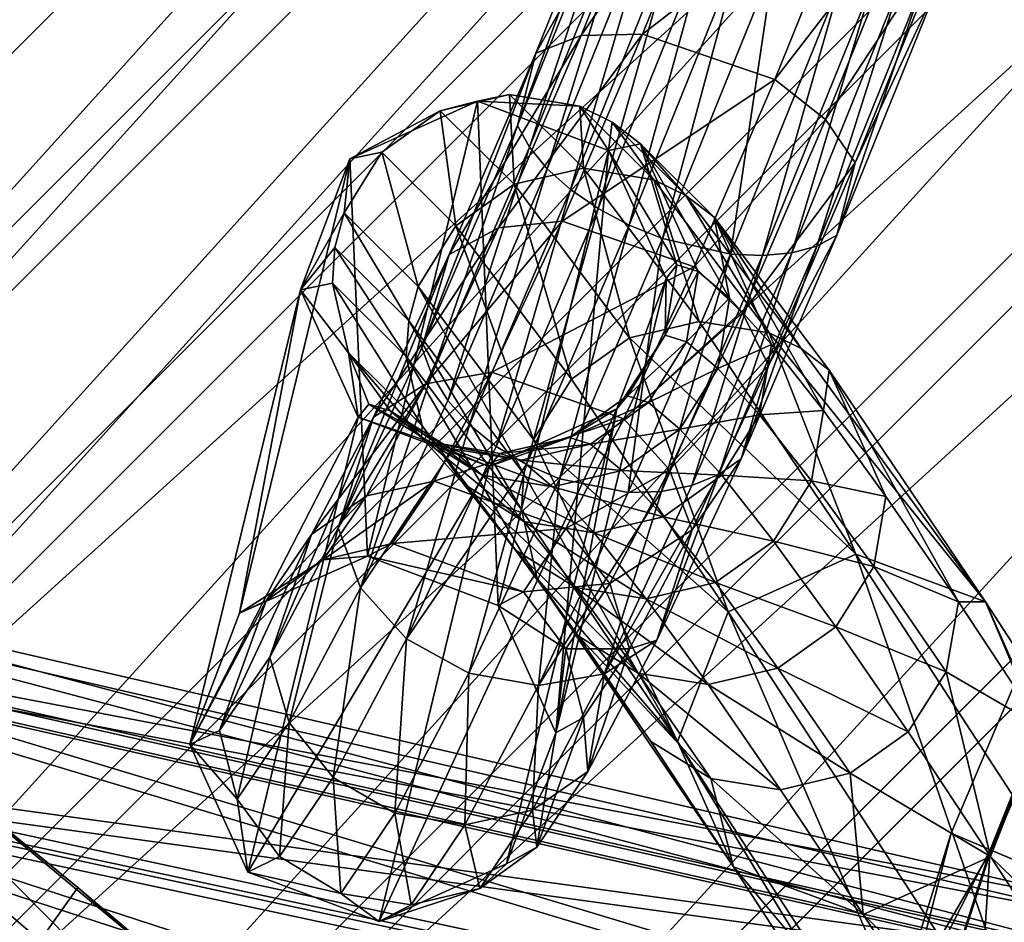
# Model space of a CAD drawing. Header units: metres. Extents: x 0 to 903, y -903 to 0.
# Tile 60 of 253: x 99 to 134, y -194 to -162. Entities that reach past the tile are written whole.
import ezdxf

# ---------------------------------------------------------------- set-up
doc = ezdxf.new("R2010")
doc.units = ezdxf.units.M

msp = doc.modelspace()

# ---------------------------------------------------------------- linework, layer by layer
at = {"layer": 'top'}
for points in [[(101.275017, -192.889084, 660.122375), (87.262993, -181.498367, 660.489441), (86.648293, -213.442764, 660.505188)], [(87.262993, -181.498367, 660.489441), (101.275017, -192.889084, 660.122375), (87.352142, -181.569077, 659.479187)], [(101.275017, -192.889084, 660.122375), (90.15303, -183.790771, 627.738708), (87.352142, -181.569077, 659.479187)], [(91.500992, -187.555557, 596.986938), (90.15303, -183.790771, 627.738708), (107.073647, -200.901779, 597.451721)], [(107.073647, -200.901779, 597.451721), (90.15303, -183.790771, 627.738708), (106.812378, -197.587814, 627.738708)], [(90.15303, -183.790771, 627.738708), (101.275017, -192.889084, 660.122375), (106.812378, -197.587814, 627.738708)], [(92.544792, -192.897552, 566.452209), (91.500992, -187.555557, 596.986938), (107.03611, -205.634415, 567.352234)], [(107.03611, -205.634415, 567.352234), (91.500992, -187.555557, 596.986938), (107.073647, -200.901779, 597.451721)], [(101.275017, -192.889084, 660.122375), (86.648293, -213.442764, 660.505188), (120.726181, -209.920883, 659.612854)], [(93.646667, -199.807968, 536.207581), (92.544792, -192.897552, 566.452209), (107.020416, -211.772537, 537.502014)], [(107.020416, -211.772537, 537.502014), (92.544792, -192.897552, 566.452209), (107.03611, -205.634415, 567.352234)], [(101.275017, -192.889084, 660.122375), (120.726181, -209.920883, 659.612854), (106.812378, -197.587814, 627.738708)]]:
    msp.add_3dface(points, dxfattribs=at)
at = {"layer": 'top0123413'}
for points in [[(599.026855, -599.023621, 106.499786), (74.938576, -244.304413, 117.34655), (244.305359, -74.93528, 117.346581)], [(74.938576, -244.304413, 117.34655), (75.496498, -229.329498, 117.524498), (244.305359, -74.93528, 117.346581)], [(244.305359, -74.93528, 117.346581), (75.496498, -229.329498, 117.524498), (229.33046, -75.495567, 117.524498)], [(75.496498, -229.329498, 117.524498), (213.60553, -77.537285, 117.693382), (229.33046, -75.495567, 117.524498)], [(229.476379, -77.234627, 120.501686), (76.680428, -244.304428, 120.325508), (244.305359, -76.679497, 120.325508)], [(76.680428, -244.304428, 120.325508), (592.962036, -609.72644, 109.443001), (244.305359, -76.679497, 120.325508)], [(77.234871, -229.483627, 120.501595), (76.680428, -244.304428, 120.325508), (229.476379, -77.234627, 120.501686)], [(79.254448, -213.927536, 120.668671), (77.234871, -229.483627, 120.501595), (229.476379, -77.234627, 120.501686)], [(229.476379, -77.234627, 120.501686), (213.92392, -79.254364, 120.668716), (79.254448, -213.927536, 120.668671)], [(75.496498, -229.329498, 117.524498), (77.538223, -213.604507, 117.693382), (213.60553, -77.537285, 117.693382)], [(77.538223, -213.604507, 117.693382), (197.676346, -81.181343, 117.845009), (213.60553, -77.537285, 117.693382)], [(213.92392, -79.254364, 120.668716), (82.865562, -198.143082, 120.818924), (79.254448, -213.927536, 120.668671)], [(213.92392, -79.254364, 120.668716), (198.150421, -82.862846, 120.818863), (82.865562, -198.143082, 120.818924)], [(77.538223, -213.604507, 117.693382), (81.182274, -197.6754, 117.845009), (197.676346, -81.181343, 117.845009)], [(81.182274, -197.6754, 117.845009), (181.883881, -86.467819, 117.974686), (197.676346, -81.181343, 117.845009)], [(198.150421, -82.862846, 120.818863), (182.520538, -88.095657, 120.947189), (82.865562, -198.143082, 120.818924)], [(81.182274, -197.6754, 117.845009), (86.46875, -181.88295, 117.974686), (181.883881, -86.467819, 117.974686)], [(86.46875, -181.88295, 117.974686), (166.368546, -93.45578, 118.079933), (181.883881, -86.467819, 117.974686)], [(82.865562, -198.143082, 120.818924), (182.520538, -88.095657, 120.947189), (88.099136, -182.513092, 120.947243)], [(182.520538, -88.095657, 120.947189), (167.182159, -95.003593, 121.051247), (88.099136, -182.513092, 120.947243)], [(86.46875, -181.88295, 117.974686), (93.456711, -166.367615, 118.079933), (166.368546, -93.45578, 118.079933)], [(93.456711, -166.367615, 118.079933), (151.383621, -102.141632, 118.157684), (166.368546, -93.45578, 118.079933)], [(88.099136, -182.513092, 120.947243), (167.182159, -95.003593, 121.051247), (95.003654, -167.182938, 121.051231)], [(167.182159, -95.003593, 121.051247), (103.593681, -152.359482, 121.128174), (95.003654, -167.182938, 121.051231)], [(93.456711, -166.367615, 118.079933), (102.142563, -151.38269, 118.157677), (151.383621, -102.141632, 118.157684)], [(102.142563, -151.38269, 118.157677), (93.456711, -166.367615, 118.079933), (73.836693, -151.633652, 160.059708)], [(103.593681, -152.359482, 121.128174), (75.358315, -152.461105, 163.059708), (95.003654, -167.182938, 121.051231)]]:
    msp.add_3dface(points, dxfattribs=at)
at = {"layer": 'top0123416'}
for points in [[(120.869301, -155.03511, 855.863647), (117.548775, -163.253494, 860.171021), (122.329681, -154.765594, 857.919983)], [(117.548775, -163.253494, 860.171021), (119.155762, -162.622803, 862.029541), (122.329681, -154.765594, 857.919983)], [(122.329681, -154.765594, 857.919983), (119.155762, -162.622803, 862.029541), (124.408867, -154.961624, 859.360046)], [(120.566223, -156.742081, 851.200562), (116.898003, -165.820847, 855.959778), (120.869301, -155.03511, 855.863647)], [(116.898003, -165.820847, 855.959778), (117.548775, -163.253494, 860.171021), (120.869301, -155.03511, 855.863647)], [(119.155762, -162.622803, 862.029541), (121.332275, -162.580444, 863.332153), (124.408867, -154.961624, 859.360046)], [(124.408867, -154.961624, 859.360046), (121.332275, -162.580444, 863.332153), (129.111481, -156.564667, 859.641663)], [(121.332275, -162.580444, 863.332153), (126.032173, -164.195969, 863.591309), (129.111481, -156.564667, 859.641663)], [(129.111481, -156.564667, 859.641663), (126.032173, -164.195969, 863.591309), (131.018997, -157.727631, 858.440369)], [(117.318466, -166.59584, 855.039795), (116.898003, -165.820847, 855.959778), (120.566223, -156.742081, 851.200562)], [(121.065559, -157.321213, 850.181274), (117.318466, -166.59584, 855.039795), (120.566223, -156.742081, 851.200562)], [(117.953293, -167.366669, 854.248108), (117.318466, -166.59584, 855.039795), (121.065559, -157.321213, 850.181274)], [(121.769669, -157.919647, 849.303772), (117.953293, -167.366669, 854.248108), (121.065559, -157.321213, 850.181274)], [(126.032173, -164.195969, 863.591309), (127.84005, -165.60791, 862.508423), (131.018997, -157.727631, 858.440369)], [(131.018997, -157.727631, 858.440369), (127.84005, -165.60791, 862.508423), (132.222443, -158.905197, 856.543518)], [(118.778091, -168.103699, 853.615173), (117.953293, -167.366669, 854.248108), (121.769669, -157.919647, 849.303772)], [(122.651505, -158.514404, 848.601868), (118.778091, -168.103699, 853.615173), (121.769669, -157.919647, 849.303772)], [(119.761169, -168.778595, 853.165222), (118.778091, -168.103699, 853.615173), (122.651505, -158.514404, 848.601868)], [(123.677177, -159.082596, 848.102478), (119.761169, -168.778595, 853.165222), (122.651505, -158.514404, 848.601868)], [(120.864738, -169.365463, 852.915649), (119.761169, -168.778595, 853.165222), (123.677177, -159.082596, 848.102478)], [(124.807266, -159.602417, 847.824829), (120.864738, -169.365463, 852.915649), (123.677177, -159.082596, 848.102478)], [(127.84005, -165.60791, 862.508423), (128.89534, -167.153717, 860.796753), (132.222443, -158.905197, 856.543518)], [(132.222443, -158.905197, 856.543518), (128.89534, -167.153717, 860.796753), (131.919357, -160.612152, 851.880493)], [(122.046394, -169.841705, 852.875977), (120.864738, -169.365463, 852.915649), (124.807266, -159.602417, 847.824829)], [(125.998344, -160.053894, 847.779541), (122.046394, -169.841705, 852.875977), (124.807266, -159.602417, 847.824829)], [(124.461075, -170.394135, 853.424377), (122.046394, -169.841705, 852.875977), (125.998344, -160.053894, 847.779541)], [(128.379807, -160.685638, 848.384094), (124.461075, -170.394135, 853.424377), (125.998344, -160.053894, 847.779541)], [(125.601295, -170.449081, 853.991394), (124.461075, -170.394135, 853.424377), (128.379807, -160.685638, 848.384094)], [(129.478653, -160.841644, 849.010742), (125.601295, -170.449081, 853.991394), (128.379807, -160.685638, 848.384094)], [(126.637581, -170.351776, 854.72699), (125.601295, -170.449081, 853.991394), (129.478653, -160.841644, 849.010742)], [(130.458984, -160.881683, 849.824158), (126.637581, -170.351776, 854.72699), (129.478653, -160.841644, 849.010742)], [(127.530106, -170.105957, 855.602905), (126.637581, -170.351776, 854.72699), (130.458984, -160.881683, 849.824158)], [(128.244568, -169.721085, 856.585449), (127.530106, -170.105957, 855.602905), (131.283112, -160.804184, 850.793213)], [(131.283112, -160.804184, 850.793213), (127.530106, -170.105957, 855.602905), (130.458984, -160.881683, 849.824158)], [(131.919357, -160.612152, 851.880493), (128.244568, -169.721085, 856.585449), (131.283112, -160.804184, 850.793213)], [(128.89534, -167.153717, 860.796753), (128.244568, -169.721085, 856.585449), (131.919357, -160.612152, 851.880493)], [(117.548775, -163.253494, 860.171021), (114.474373, -170.408661, 866.210327), (119.155762, -162.622803, 862.029541)], [(114.474373, -170.408661, 866.210327), (116.216469, -169.465469, 867.794617), (119.155762, -162.622803, 862.029541)], [(119.155762, -162.622803, 862.029541), (116.216469, -169.465469, 867.794617), (121.332275, -162.580444, 863.332153)], [(116.216469, -169.465469, 867.794617), (118.482147, -169.218491, 868.909058), (121.332275, -162.580444, 863.332153)], [(121.332275, -162.580444, 863.332153), (118.482147, -169.218491, 868.909058), (126.032173, -164.195969, 863.591309)], [(116.898003, -165.820847, 855.959778), (113.501694, -173.725098, 862.631958), (117.548775, -163.253494, 860.171021)], [(113.501694, -173.725098, 862.631958), (114.474373, -170.408661, 866.210327), (117.548775, -163.253494, 860.171021)], [(118.482147, -169.218491, 868.909058), (123.177307, -170.851761, 869.147278), (126.032173, -164.195969, 863.591309)], [(126.032173, -164.195969, 863.591309), (123.177307, -170.851761, 869.147278), (127.84005, -165.60791, 862.508423)], [(115.473953, -164.955902, 1456.906128), (114.143898, -165.300888, 1513.769775), (116.613213, -164.726639, 1513.699829)], [(116.613213, -164.726639, 1513.699829), (114.143898, -165.300888, 1513.769775), (116.773422, -167.915314, 1570.490234)], [(119.113586, -165.14122, 1513.60791), (115.473953, -164.955902, 1456.906128), (116.613213, -164.726639, 1513.699829)], [(116.613213, -164.726639, 1513.699829), (116.773422, -167.915314, 1570.490234), (119.241074, -167.339401, 1570.384399)], [(119.241074, -167.339401, 1570.384399), (119.113586, -165.14122, 1513.60791), (116.613213, -164.726639, 1513.699829)], [(115.473953, -164.955902, 1456.906128), (111.563065, -181.118149, 901.657288), (110.937317, -167.006042, 1456.997681)], [(115.473953, -164.955902, 1456.906128), (110.937317, -167.006042, 1456.997681), (114.143898, -165.300888, 1513.769775)], [(116.212982, -182.87384, 901.854248), (111.563065, -181.118149, 901.657288), (115.473953, -164.955902, 1456.906128)], [(120.13147, -166.716492, 1456.924438), (116.212982, -182.87384, 901.854248), (115.473953, -164.955902, 1456.906128)], [(120.13147, -166.716492, 1456.924438), (115.473953, -164.955902, 1456.906128), (119.113586, -165.14122, 1513.60791)], [(110.937317, -167.006042, 1456.997681), (112.081581, -166.776566, 1513.807373), (114.143898, -165.300888, 1513.769775)], [(114.143898, -165.300888, 1513.769775), (112.081581, -166.776566, 1513.807373), (114.710182, -169.39006, 1570.507935)], [(114.143898, -165.300888, 1513.769775), (114.710182, -169.39006, 1570.507935), (116.773422, -167.915314, 1570.490234)], [(120.255035, -165.705383, 1513.558105), (120.13147, -166.716492, 1456.924438), (119.113586, -165.14122, 1513.60791)], [(121.737457, -167.750031, 1570.206543), (119.113586, -165.14122, 1513.60791), (119.241074, -167.339401, 1570.384399)], [(119.113586, -165.14122, 1513.60791), (121.737457, -167.750031, 1570.206543), (120.255035, -165.705383, 1513.558105)], [(120.13147, -166.716492, 1456.924438), (120.255035, -165.705383, 1513.558105), (121.264366, -166.481537, 1513.508301)], [(121.264366, -166.481537, 1513.508301), (120.255035, -165.705383, 1513.558105), (122.876213, -168.311508, 1570.098755)], [(120.255035, -165.705383, 1513.558105), (121.737457, -167.750031, 1570.206543), (122.876213, -168.311508, 1570.098755)], [(123.177307, -170.851761, 869.147278), (124.891998, -172.483383, 868.234741), (127.84005, -165.60791, 862.508423)], [(127.84005, -165.60791, 862.508423), (124.891998, -172.483383, 868.234741), (128.89534, -167.153717, 860.796753)], [(113.848869, -174.671432, 861.852356), (113.501694, -173.725098, 862.631958), (116.898003, -165.820847, 855.959778)], [(117.318466, -166.59584, 855.039795), (113.848869, -174.671432, 861.852356), (116.898003, -165.820847, 855.959778)], [(122.559181, -170.774582, 1485.195679), (120.13147, -166.716492, 1456.924438), (121.264366, -166.481537, 1513.508301)], [(122.876213, -168.311508, 1570.098755), (123.882523, -169.084656, 1569.983643), (121.264366, -166.481537, 1513.508301)], [(123.882523, -169.084656, 1569.983643), (124.429558, -171.956451, 1541.467651), (121.264366, -166.481537, 1513.508301)], [(121.264366, -166.481537, 1513.508301), (124.429558, -171.956451, 1541.467651), (123.31044, -171.013245, 1513.345093)], [(122.559181, -170.774582, 1485.195679), (121.264366, -166.481537, 1513.508301), (123.31044, -171.013245, 1513.345093)], [(113.365456, -171.539154, 1570.434814), (112.081581, -166.776566, 1513.807373), (110.740219, -168.928986, 1513.806763)], [(112.081581, -166.776566, 1513.807373), (110.937317, -167.006042, 1456.997681), (110.740219, -168.928986, 1513.806763)], [(114.710182, -169.39006, 1570.507935), (112.081581, -166.776566, 1513.807373), (113.365456, -171.539154, 1570.434814)], [(114.419189, -175.59346, 861.182617), (113.848869, -174.671432, 861.852356), (117.318466, -166.59584, 855.039795)], [(117.953293, -167.366669, 854.248108), (114.419189, -175.59346, 861.182617), (117.318466, -166.59584, 855.039795)], [(118.258842, -187.399902, 902.084351), (116.212982, -182.87384, 901.854248), (120.13147, -166.716492, 1456.924438)], [(122.176811, -171.2547, 1457.041992), (118.258842, -187.399902, 902.084351), (120.13147, -166.716492, 1456.924438)], [(122.176811, -171.2547, 1457.041992), (120.13147, -166.716492, 1456.924438), (122.559181, -170.774582, 1485.195679)], [(111.563065, -181.118149, 901.657288), (107.021683, -183.153107, 901.608643), (110.937317, -167.006042, 1456.997681)], [(109.18354, -171.659454, 1457.145386), (110.937317, -167.006042, 1456.997681), (107.021683, -183.153122, 901.608337)], [(107.021683, -183.153122, 901.608337), (110.937317, -167.006042, 1456.997681), (107.021683, -183.153107, 901.608643)], [(110.740219, -168.928986, 1513.806763), (110.937317, -167.006042, 1456.997681), (109.18354, -171.659454, 1457.145386)], [(124.891998, -172.483383, 868.234741), (125.809494, -174.35173, 866.785339), (128.89534, -167.153717, 860.796753)], [(128.89534, -167.153717, 860.796753), (125.809494, -174.35173, 866.785339), (128.244568, -169.721085, 856.585449)], [(115.19075, -176.455704, 860.648315), (114.419189, -175.59346, 861.182617), (117.953293, -167.366669, 854.248108)], [(118.778091, -168.103699, 853.615173), (115.19075, -176.455704, 860.648315), (117.953293, -167.366669, 854.248108)], [(116.773422, -167.915314, 1570.490234), (120.87941, -173.365372, 1626.920654), (119.241074, -167.339401, 1570.384399)], [(119.241074, -167.339401, 1570.384399), (120.87941, -173.365372, 1626.920654), (123.344467, -172.786026, 1626.779175)], [(123.344467, -172.786026, 1626.779175), (121.737457, -167.750031, 1570.206543), (119.241074, -167.339401, 1570.384399)], [(122.876213, -168.311508, 1570.098755), (121.737457, -167.750031, 1570.206543), (125.834625, -173.18837, 1626.515747)], [(121.737457, -167.750031, 1570.206543), (123.344467, -172.786026, 1626.779175), (125.834625, -173.18837, 1626.515747)], [(116.773422, -167.915314, 1570.490234), (114.710182, -169.39006, 1570.507935), (118.814735, -174.838211, 1626.918579)], [(116.133888, -177.225067, 860.270081), (115.19075, -176.455704, 860.648315), (118.778091, -168.103699, 853.615173)], [(119.761169, -168.778595, 853.165222), (116.133888, -177.225067, 860.270081), (118.778091, -168.103699, 853.615173)], [(118.814735, -174.838211, 1626.918579), (120.87941, -173.365372, 1626.920654), (116.773422, -167.915314, 1570.490234)], [(125.834625, -173.18837, 1626.515747), (126.969177, -173.744278, 1626.35022), (122.876213, -168.311508, 1570.098755)], [(126.969177, -173.744278, 1626.35022), (123.882523, -169.084656, 1569.983643), (122.876213, -168.311508, 1570.098755)], [(110.408989, -170.159317, 1513.79187), (110.740219, -168.928986, 1513.806763), (109.18354, -171.659454, 1457.145386)], [(110.408989, -170.159317, 1513.79187), (113.031776, -172.767044, 1570.367188), (110.740219, -168.928986, 1513.806763)], [(113.031776, -172.767044, 1570.367188), (113.365456, -171.539154, 1570.434814), (110.740219, -168.928986, 1513.806763)], [(117.212357, -177.871964, 860.062378), (116.133888, -177.225067, 860.270081), (119.761169, -168.778595, 853.165222)], [(120.864738, -169.365463, 852.915649), (117.212357, -177.871964, 860.062378), (119.761169, -168.778595, 853.165222)], [(115.981323, -174.5896, 875.850708), (118.482147, -169.218491, 868.909058), (113.638596, -174.998398, 874.966736)], [(118.482147, -169.218491, 868.909058), (116.216469, -169.465469, 867.794617), (113.638596, -174.998398, 874.966736)], [(123.177307, -170.851761, 869.147278), (118.482147, -169.218491, 868.909058), (115.981323, -174.5896, 875.850708)], [(127.970772, -174.511169, 1626.170288), (123.882523, -169.084656, 1569.983643), (126.969177, -173.744278, 1626.35022)], [(123.882523, -169.084656, 1569.983643), (127.970772, -174.511169, 1626.170288), (127.767471, -175.952957, 1597.541748)], [(123.882523, -169.084656, 1569.983643), (125.915627, -173.60347, 1569.540649), (124.429558, -171.956451, 1541.467651)], [(125.915627, -173.60347, 1569.540649), (123.882523, -169.084656, 1569.983643), (127.767471, -175.952957, 1597.541748)], [(113.638596, -174.998398, 874.966736), (116.216469, -169.465469, 867.794617), (111.778793, -176.191757, 873.721069)], [(116.216469, -169.465469, 867.794617), (114.474373, -170.408661, 866.210327), (111.778793, -176.191757, 873.721069)], [(117.46476, -176.980331, 1626.773438), (114.710182, -169.39006, 1570.507935), (113.365456, -171.539154, 1570.434814)], [(118.814735, -174.838211, 1626.918579), (114.710182, -169.39006, 1570.507935), (117.46476, -176.980331, 1626.773438)], [(118.384727, -178.371552, 860.033264), (117.212357, -177.871964, 860.062378), (120.864738, -169.365463, 852.915649)], [(122.046394, -169.841705, 852.875977), (118.384727, -178.371552, 860.033264), (120.864738, -169.365463, 852.915649)], [(120.829048, -178.858353, 860.50824), (118.384727, -178.371552, 860.033264), (122.046394, -169.841705, 852.875977)], [(124.461075, -170.394135, 853.424377), (120.829048, -178.858353, 860.50824), (122.046394, -169.841705, 852.875977)], [(128.244568, -169.721085, 856.585449), (124.836815, -177.668167, 863.20697), (127.530106, -170.105957, 855.602905)], [(125.809494, -174.35173, 866.785339), (124.836815, -177.668167, 863.20697), (128.244568, -169.721085, 856.585449)], [(109.18354, -171.659454, 1457.145386), (110.324028, -171.430481, 1513.768066), (110.408989, -170.159317, 1513.79187)], [(110.324028, -171.430481, 1513.768066), (112.943977, -174.035385, 1570.281982), (110.408989, -170.159317, 1513.79187)], [(110.408989, -170.159317, 1513.79187), (112.943977, -174.035385, 1570.281982), (113.031776, -172.767044, 1570.367188)], [(124.836815, -177.668167, 863.20697), (124.050209, -178.220108, 862.369873), (127.530106, -170.105957, 855.602905)], [(127.530106, -170.105957, 855.602905), (124.050209, -178.220108, 862.369873), (126.637581, -170.351776, 854.72699)], [(111.778793, -176.191757, 873.721069), (114.474373, -170.408661, 866.210327), (110.523857, -180.113678, 870.929443)], [(114.474373, -170.408661, 866.210327), (113.501694, -173.725098, 862.631958), (110.523857, -180.113678, 870.929443)], [(122.007065, -178.826859, 860.99408), (120.829048, -178.858353, 860.50824), (124.461075, -170.394135, 853.424377)], [(125.601295, -170.449081, 853.991394), (122.007065, -178.826859, 860.99408), (124.461075, -170.394135, 853.424377)], [(123.094719, -178.611359, 861.622681), (122.007065, -178.826859, 860.99408), (125.601295, -170.449081, 853.991394)], [(124.050209, -178.220108, 862.369873), (123.094719, -178.611359, 861.622681), (126.637581, -170.351776, 854.72699)], [(126.637581, -170.351776, 854.72699), (123.094719, -178.611359, 861.622681), (125.601295, -170.449081, 853.991394)], [(120.669655, -176.245728, 876.070801), (123.177307, -170.851761, 869.147278), (115.981323, -174.5896, 875.850708)], [(124.891998, -172.483383, 868.234741), (123.177307, -170.851761, 869.147278), (120.669655, -176.245728, 876.070801)], [(122.144516, -173.276566, 1485.214111), (122.176811, -171.2547, 1457.041992), (122.559181, -170.774582, 1485.195679)], [(122.144516, -173.276566, 1485.214111), (122.559181, -170.774582, 1485.195679), (123.31044, -171.013245, 1513.345093)], [(123.31044, -171.013245, 1513.345093), (122.894249, -173.51474, 1513.306396), (122.144516, -173.276566, 1485.214111)], [(124.429558, -171.956451, 1541.467651), (122.894249, -173.51474, 1513.306396), (123.31044, -171.013245, 1513.345093)], [(118.258842, -187.399902, 902.084351), (122.176811, -171.2547, 1457.041992), (120.422585, -175.893829, 1457.189209)], [(120.422585, -175.893829, 1457.189209), (122.176811, -171.2547, 1457.041992), (122.144516, -173.276566, 1485.214111)], [(111.235626, -176.190125, 1457.262573), (109.18354, -171.659454, 1457.145386), (105.262383, -187.817734, 901.737488)], [(105.262383, -187.817734, 901.737488), (109.18354, -171.659454, 1457.145386), (107.021683, -183.153122, 901.608337)], [(110.896362, -173.900208, 1513.697144), (110.324028, -171.430481, 1513.768066), (109.18354, -171.659454, 1457.145386)], [(111.235626, -176.190125, 1457.262573), (110.896362, -173.900208, 1513.697144), (109.18354, -171.659454, 1457.145386)], [(110.896362, -173.900208, 1513.697144), (113.509903, -176.498734, 1570.072754), (110.324028, -171.430481, 1513.768066)], [(113.509903, -176.498734, 1570.072754), (112.943977, -174.035385, 1570.281982), (110.324028, -171.430481, 1513.768066)], [(113.365456, -171.539154, 1570.434814), (113.031776, -172.767044, 1570.367188), (117.127258, -178.203156, 1626.653198)], [(117.46476, -176.980331, 1626.773438), (113.365456, -171.539154, 1570.434814), (117.127258, -178.203156, 1626.653198)], [(124.429558, -171.956451, 1541.467651), (124.011093, -174.456024, 1541.371826), (122.894249, -173.51474, 1513.306396)], [(125.915627, -173.60347, 1569.540649), (124.011093, -174.456024, 1541.371826), (124.429558, -171.956451, 1541.467651)], [(112.943977, -174.035385, 1570.281982), (117.035019, -179.465591, 1626.50708), (113.031776, -172.767044, 1570.367188)], [(113.031776, -172.767044, 1570.367188), (117.035019, -179.465591, 1626.50708), (117.127258, -178.203156, 1626.653198)], [(122.301514, -178.058533, 875.373413), (124.891998, -172.483383, 868.234741), (120.669655, -176.245728, 876.070801)], [(123.344467, -172.786026, 1626.779175), (120.87941, -173.365372, 1626.920654), (128.910568, -181.049103, 1682.704224)], [(125.809494, -174.35173, 866.785339), (124.891998, -172.483383, 868.234741), (122.301514, -178.058533, 875.373413)], [(125.834625, -173.18837, 1626.515747), (123.344467, -172.786026, 1626.779175), (128.910568, -181.049103, 1682.704224)], [(120.87941, -173.365372, 1626.920654), (118.814735, -174.838211, 1626.918579), (124.382149, -183.103638, 1682.859497)], [(120.804123, -175.429291, 1485.249756), (120.422585, -175.893829, 1457.189209), (122.144516, -173.276566, 1485.214111)], [(122.894249, -173.51474, 1513.306396), (120.804123, -175.429291, 1485.249756), (122.144516, -173.276566, 1485.214111)], [(128.910568, -181.049103, 1682.704224), (120.87941, -173.365372, 1626.920654), (124.382149, -183.103638, 1682.859497)], [(128.910568, -181.049103, 1682.704224), (133.516434, -182.74408, 1681.888916), (125.834625, -173.18837, 1626.515747)], [(133.516434, -182.74408, 1681.888916), (126.969177, -173.744278, 1626.35022), (125.834625, -173.18837, 1626.515747)], [(110.523857, -180.113678, 870.929443), (113.501694, -173.725098, 862.631958), (113.848869, -174.671432, 861.852356)], [(121.552887, -175.66716, 1513.305786), (120.804123, -175.429291, 1485.249756), (122.894249, -173.51474, 1513.306396)], [(124.011093, -174.456024, 1541.371826), (121.552887, -175.66716, 1513.305786), (122.894249, -173.51474, 1513.306396)], [(124.011093, -174.456024, 1541.371826), (125.915627, -173.60347, 1569.540649), (125.494148, -176.099701, 1569.387817)], [(125.915627, -173.60347, 1569.540649), (127.767471, -175.952957, 1597.541748), (125.494148, -176.099701, 1569.387817)], [(133.516434, -182.74408, 1681.888916), (127.970772, -174.511169, 1626.170288), (126.969177, -173.744278, 1626.35022)], [(111.618332, -175.723373, 1485.436035), (110.896362, -173.900208, 1513.697144), (111.235626, -176.190125, 1457.262573)], [(112.370102, -175.962189, 1513.604858), (110.896362, -173.900208, 1513.697144), (111.618332, -175.723373, 1485.436035)], [(112.370102, -175.962189, 1513.604858), (113.489983, -176.906052, 1541.746582), (110.896362, -173.900208, 1513.697144)], [(113.489983, -176.906052, 1541.746582), (113.509903, -176.498734, 1570.072754), (110.896362, -173.900208, 1513.697144)], [(113.509903, -176.498734, 1570.072754), (117.590927, -181.915649, 1626.160156), (112.943977, -174.035385, 1570.281982)], [(117.590927, -181.915649, 1626.160156), (117.035019, -179.465591, 1626.50708), (112.943977, -174.035385, 1570.281982)], [(122.668289, -176.607239, 1541.334839), (121.552887, -175.66716, 1513.305786), (124.011093, -174.456024, 1541.371826)], [(123.097435, -180.190018, 874.252441), (125.809494, -174.35173, 866.785339), (122.301514, -178.058533, 875.373413)], [(125.494148, -176.099701, 1569.387817), (122.668289, -176.607239, 1541.334839), (124.011093, -174.456024, 1541.371826)], [(124.836815, -177.668167, 863.20697), (125.809494, -174.35173, 866.785339), (123.097435, -180.190018, 874.252441)], [(127.970772, -174.511169, 1626.170288), (129.983612, -179.003082, 1625.44873), (127.767471, -175.952957, 1597.541748)], [(132.562286, -182.751373, 1653.23938), (127.970772, -174.511169, 1626.170288), (133.516434, -182.74408, 1681.888916)], [(132.562286, -182.751373, 1653.23938), (129.983612, -179.003082, 1625.44873), (127.970772, -174.511169, 1626.170288)], [(111.319778, -182.245178, 869.808411), (110.523857, -180.113678, 870.929443), (113.848869, -174.671432, 861.852356)], [(111.319778, -182.245178, 869.808411), (113.848869, -174.671432, 861.852356), (114.419189, -175.59346, 861.182617)], [(113.638596, -174.998398, 874.966736), (111.533279, -178.983078, 883.23645), (115.981323, -174.5896, 875.850708)], [(111.533279, -178.983078, 883.23645), (113.937523, -178.462494, 883.857727), (115.981323, -174.5896, 875.850708)], [(115.981323, -174.5896, 875.850708), (113.937523, -178.462494, 883.857727), (120.669655, -176.245728, 876.070801)], [(124.382149, -183.103638, 1682.859497), (118.814735, -174.838211, 1626.918579), (117.46476, -176.980331, 1626.773438)], [(111.778793, -176.191757, 873.721069), (109.578293, -180.353409, 882.379028), (113.638596, -174.998398, 874.966736)], [(109.578293, -180.353409, 882.379028), (111.533279, -178.983078, 883.23645), (113.638596, -174.998398, 874.966736)], [(118.742065, -176.905045, 1485.297241), (120.422585, -175.893829, 1457.189209), (120.804123, -175.429291, 1485.249756)], [(120.804123, -175.429291, 1485.249756), (121.552887, -175.66716, 1513.305786), (118.742065, -176.905045, 1485.297241)], [(113.770752, -177.064194, 1485.398071), (111.618332, -175.723373, 1485.436035), (111.235626, -176.190125, 1457.262573)], [(115.19075, -176.455704, 860.648315), (111.319778, -182.245178, 869.808411), (114.419189, -175.59346, 861.182617)], [(114.520882, -177.30249, 1513.505127), (111.618332, -175.723373, 1485.436035), (113.770752, -177.064194, 1485.398071)], [(114.520882, -177.30249, 1513.505127), (112.370102, -175.962189, 1513.604858), (111.618332, -175.723373, 1485.436035)], [(116.504753, -192.048431, 902.213074), (120.422585, -175.893829, 1457.189209), (111.98143, -194.102142, 902.165344)], [(120.422585, -175.893829, 1457.189209), (115.89138, -177.943802, 1457.280762), (111.98143, -194.102142, 902.165344)], [(115.89138, -177.943802, 1457.280762), (120.422585, -175.893829, 1457.189209), (118.742065, -176.905045, 1485.297241)], [(116.504753, -192.048431, 902.213074), (118.258842, -187.399902, 902.084351), (120.422585, -175.893829, 1457.189209)], [(121.552887, -175.66716, 1513.305786), (119.49057, -177.142822, 1513.343384), (118.742065, -176.905045, 1485.297241)], [(121.552887, -175.66716, 1513.305786), (122.668289, -176.607239, 1541.334839), (119.49057, -177.142822, 1513.343384)], [(107.315544, -192.353973, 901.968262), (111.235626, -176.190125, 1457.262573), (105.262383, -187.817734, 901.737488)], [(115.89138, -177.943802, 1457.280762), (111.235626, -176.190125, 1457.262573), (107.315544, -192.353973, 901.968262)], [(110.523857, -180.113678, 870.929443), (108.092896, -184.711182, 880.494141), (111.778793, -176.191757, 873.721069)], [(108.092896, -184.711182, 880.494141), (109.578293, -180.353409, 882.379028), (111.778793, -176.191757, 873.721069)], [(111.235626, -176.190125, 1457.262573), (115.89138, -177.943802, 1457.280762), (113.770752, -177.064194, 1485.398071)], [(115.638306, -178.244278, 1541.585327), (112.370102, -175.962189, 1513.604858), (114.520882, -177.30249, 1513.505127)], [(113.489983, -176.906052, 1541.746582), (112.370102, -175.962189, 1513.604858), (115.638306, -178.244278, 1541.585327)], [(113.937523, -178.462494, 883.857727), (118.617012, -180.146103, 884.064087), (120.669655, -176.245728, 876.070801)], [(120.669655, -176.245728, 876.070801), (118.617012, -180.146103, 884.064087), (122.301514, -178.058533, 875.373413)], [(124.149422, -178.248779, 1569.314697), (122.668289, -176.607239, 1541.334839), (125.494148, -176.099701, 1569.387817)], [(127.342232, -178.444427, 1597.332153), (124.149422, -178.248779, 1569.314697), (125.494148, -176.099701, 1569.387817)], [(125.494148, -176.099701, 1569.387817), (127.767471, -175.952957, 1597.541748), (127.342232, -178.444427, 1597.332153)], [(127.767471, -175.952957, 1597.541748), (129.983612, -179.003082, 1625.44873), (127.342232, -178.444427, 1597.332153)], [(112.95163, -184.057968, 869.111084), (111.319778, -182.245178, 869.808411), (115.19075, -176.455704, 860.648315)], [(116.133888, -177.225067, 860.270081), (112.95163, -184.057968, 869.111084), (115.19075, -176.455704, 860.648315)], [(113.489983, -176.906052, 1541.746582), (114.977081, -178.554184, 1569.838867), (113.509903, -176.498734, 1570.072754)], [(114.977081, -178.554184, 1569.838867), (116.830193, -180.905304, 1597.859253), (113.509903, -176.498734, 1570.072754)], [(116.830193, -180.905304, 1597.859253), (117.590927, -181.915649, 1626.160156), (113.509903, -176.498734, 1570.072754)], [(119.49057, -177.142822, 1513.343384), (122.668289, -176.607239, 1541.334839), (120.605568, -178.082565, 1541.362549)], [(120.605568, -178.082565, 1541.362549), (122.668289, -176.607239, 1541.334839), (124.149422, -178.248779, 1569.314697)], [(114.977081, -178.554184, 1569.838867), (113.489983, -176.906052, 1541.746582), (117.122147, -179.888824, 1569.616089)], [(113.489983, -176.906052, 1541.746582), (115.638306, -178.244278, 1541.585327), (117.122147, -179.888824, 1569.616089)], [(116.272278, -177.479141, 1485.349365), (115.89138, -177.943802, 1457.280762), (118.742065, -176.905045, 1485.297241)], [(118.742065, -176.905045, 1485.297241), (119.49057, -177.142822, 1513.343384), (116.272278, -177.479141, 1485.349365)], [(117.127258, -178.203156, 1626.653198), (122.584114, -187.704056, 1682.263794), (117.46476, -176.980331, 1626.773438)], [(122.584114, -187.704056, 1682.263794), (124.382149, -183.103638, 1682.859497), (117.46476, -176.980331, 1626.773438)], [(112.95163, -184.057968, 869.111084), (116.133888, -177.225067, 860.270081), (117.212357, -177.871964, 860.062378)], [(117.021255, -177.717072, 1513.41333), (114.520882, -177.30249, 1513.505127), (113.770752, -177.064194, 1485.398071)], [(115.89138, -177.943802, 1457.280762), (116.272278, -177.479141, 1485.349365), (113.770752, -177.064194, 1485.398071)], [(113.770752, -177.064194, 1485.398071), (116.272278, -177.479141, 1485.349365), (117.021255, -177.717072, 1513.41333)], [(118.136971, -178.657425, 1541.450439), (114.520882, -177.30249, 1513.505127), (117.021255, -177.717072, 1513.41333)], [(118.136971, -178.657425, 1541.450439), (115.638306, -178.244278, 1541.585327), (114.520882, -177.30249, 1513.505127)], [(116.272278, -177.479141, 1485.349365), (119.49057, -177.142822, 1513.343384), (117.021255, -177.717072, 1513.41333)], [(117.021255, -177.717072, 1513.41333), (119.49057, -177.142822, 1513.343384), (120.605568, -178.082565, 1541.362549)], [(124.836815, -177.668167, 863.20697), (121.842499, -184.111938, 871.460754), (124.050209, -178.220108, 862.369873)], [(121.842499, -184.111938, 871.460754), (124.836815, -177.668167, 863.20697), (123.097435, -180.190018, 874.252441)], [(111.98143, -194.102142, 902.165344), (115.89138, -177.943802, 1457.280762), (107.315544, -192.353973, 901.968262)], [(115.17099, -185.276093, 868.943481), (112.95163, -184.057968, 869.111084), (117.212357, -177.871964, 860.062378)], [(118.384727, -178.371552, 860.033264), (115.17099, -185.276093, 868.943481), (117.212357, -177.871964, 860.062378)], [(120.605568, -178.082565, 1541.362549), (118.136971, -178.657425, 1541.450439), (117.021255, -177.717072, 1513.41333)], [(117.639969, -185.714096, 869.331177), (115.17099, -185.276093, 868.943481), (118.384727, -178.371552, 860.033264)], [(119.61853, -180.299438, 1569.438232), (115.638306, -178.244278, 1541.585327), (118.136971, -178.657425, 1541.450439)], [(117.122147, -179.888824, 1569.616089), (115.638306, -178.244278, 1541.585327), (119.61853, -180.299438, 1569.438232)], [(117.035019, -179.465591, 1626.50708), (122.584114, -187.704056, 1682.263794), (117.127258, -178.203156, 1626.653198)], [(120.829048, -178.858353, 860.50824), (117.639969, -185.714096, 869.331177), (118.384727, -178.371552, 860.033264)], [(122.086182, -179.723526, 1569.332397), (118.136971, -178.657425, 1541.450439), (120.605568, -178.082565, 1541.362549)], [(118.617012, -180.146103, 884.064087), (120.179848, -182.093994, 883.617676), (122.301514, -178.058533, 875.373413)], [(121.842499, -184.111938, 871.460754), (119.982689, -185.305298, 870.215088), (124.050209, -178.220108, 862.369873)], [(124.050209, -178.220108, 862.369873), (119.982689, -185.305298, 870.215088), (123.094719, -178.611359, 861.622681)], [(122.301514, -178.058533, 875.373413), (120.179848, -182.093994, 883.617676), (123.097435, -180.190018, 874.252441)], [(124.149422, -178.248779, 1569.314697), (122.086182, -179.723526, 1569.332397), (120.605568, -178.082565, 1541.362549)], [(124.149422, -178.248779, 1569.314697), (125.995117, -180.590469, 1597.2229), (122.086182, -179.723526, 1569.332397)], [(125.995117, -180.590469, 1597.2229), (124.149422, -178.248779, 1569.314697), (127.342232, -178.444427, 1597.332153)], [(111.533279, -178.983078, 883.23645), (109.991173, -181.248077, 892.247009), (113.937523, -178.462494, 883.857727)], [(109.991173, -181.248077, 892.247009), (112.43869, -180.670654, 892.585144), (113.937523, -178.462494, 883.857727)], [(113.937523, -178.462494, 883.857727), (112.43869, -180.670654, 892.585144), (118.617012, -180.146103, 884.064087)], [(117.122147, -179.888824, 1569.616089), (118.971199, -182.234787, 1597.575073), (114.977081, -178.554184, 1569.838867)], [(118.971199, -182.234787, 1597.575073), (116.830193, -180.905304, 1597.859253), (114.977081, -178.554184, 1569.838867)], [(122.086182, -179.723526, 1569.332397), (119.61853, -180.299438, 1569.438232), (118.136971, -178.657425, 1541.450439)], [(119.982689, -185.305298, 870.215088), (122.007065, -178.826859, 860.99408), (123.094719, -178.611359, 861.622681)], [(129.553879, -181.488342, 1625.182373), (125.995117, -180.590469, 1597.2229), (127.342232, -178.444427, 1597.332153)], [(129.983612, -179.003082, 1625.44873), (129.553879, -181.488342, 1625.182373), (127.342232, -178.444427, 1597.332153)], [(109.578293, -180.353409, 882.379028), (107.967682, -182.714447, 891.810547), (111.533279, -178.983078, 883.23645)], [(107.967682, -182.714447, 891.810547), (109.991173, -181.248077, 892.247009), (111.533279, -178.983078, 883.23645)], [(119.982689, -185.305298, 870.215088), (117.639969, -185.714096, 869.331177), (122.007065, -178.826859, 860.99408)], [(117.639969, -185.714096, 869.331177), (120.829048, -178.858353, 860.50824), (122.007065, -178.826859, 860.99408)], [(129.553879, -181.488342, 1625.182373), (129.983612, -179.003082, 1625.44873), (132.562286, -182.751373, 1653.23938)], [(122.584114, -187.704056, 1682.263794), (117.035019, -179.465591, 1626.50708), (117.590927, -181.915649, 1626.160156)], [(122.086182, -179.723526, 1569.332397), (123.931221, -182.064392, 1597.230713), (119.61853, -180.299438, 1569.438232)], [(125.995117, -180.590469, 1597.2229), (123.931221, -182.064392, 1597.230713), (122.086182, -179.723526, 1569.332397)], [(108.788628, -187.035202, 879.753601), (108.092896, -184.711182, 880.494141), (110.523857, -180.113678, 870.929443)], [(111.319778, -182.245178, 869.808411), (108.788628, -187.035202, 879.753601), (110.523857, -180.113678, 870.929443)], [(119.61853, -180.299438, 1569.438232), (121.464752, -182.6418, 1597.35437), (117.122147, -179.888824, 1569.616089)], [(121.464752, -182.6418, 1597.35437), (118.971199, -182.234787, 1597.575073), (117.122147, -179.888824, 1569.616089)], [(108.092896, -184.711182, 880.494141), (106.31353, -187.319717, 890.913391), (109.578293, -180.353409, 882.379028)], [(106.31353, -187.319717, 890.913391), (107.967682, -182.714447, 891.810547), (109.578293, -180.353409, 882.379028)], [(112.43869, -180.670654, 892.585144), (117.107506, -182.385559, 892.783264), (118.617012, -180.146103, 884.064087)], [(118.617012, -180.146103, 884.064087), (117.107506, -182.385559, 892.783264), (120.179848, -182.093994, 883.617676)], [(123.931221, -182.064392, 1597.230713), (121.464752, -182.6418, 1597.35437), (119.61853, -180.299438, 1569.438232)], [(120.179848, -182.093994, 883.617676), (120.87558, -184.418015, 882.877136), (123.097435, -180.190018, 874.252441)], [(123.097435, -180.190018, 874.252441), (120.87558, -184.418015, 882.877136), (121.842499, -184.111938, 871.460754)], [(109.991173, -181.248077, 892.247009), (111.563065, -181.118149, 901.657288), (112.43869, -180.670654, 892.585144)], [(111.563065, -181.118149, 901.657288), (117.107506, -182.385559, 892.783264), (112.43869, -180.670654, 892.585144)], [(125.995117, -180.590469, 1597.2229), (128.203903, -183.630463, 1625.037231), (123.931221, -182.064392, 1597.230713)], [(128.203903, -183.630463, 1625.037231), (125.995117, -180.590469, 1597.2229), (129.553879, -181.488342, 1625.182373)], [(107.021683, -183.153107, 901.608643), (111.563065, -181.118149, 901.657288), (109.991173, -181.248077, 892.247009)], [(111.563065, -181.118149, 901.657288), (116.212982, -182.87384, 901.854248), (117.107506, -182.385559, 892.783264)], [(118.971199, -182.234787, 1597.575073), (121.184006, -185.280304, 1625.440063), (116.830193, -180.905304, 1597.859253)], [(121.184006, -185.280304, 1625.440063), (119.047859, -183.957504, 1625.785522), (116.830193, -180.905304, 1597.859253)], [(116.830193, -180.905304, 1597.859253), (119.047859, -183.957504, 1625.785522), (117.590927, -181.915649, 1626.160156)], [(128.910568, -181.049103, 1682.704224), (124.382149, -183.103638, 1682.859497), (135.582916, -200.307083, 1781.898315)], [(133.516434, -182.74408, 1681.888916), (128.910568, -181.049103, 1682.704224), (140.111343, -198.252548, 1781.743042)], [(140.111343, -198.252548, 1781.743042), (128.910568, -181.049103, 1682.704224), (135.582916, -200.307083, 1781.898315)], [(107.967682, -182.714447, 891.810547), (107.021683, -183.153107, 901.608643), (109.991173, -181.248077, 892.247009)], [(132.127304, -185.229034, 1652.916504), (128.203903, -183.630463, 1625.037231), (129.553879, -181.488342, 1625.182373)], [(132.127304, -185.229034, 1652.916504), (129.553879, -181.488342, 1625.182373), (132.562286, -182.751373, 1653.23938)], [(117.107506, -182.385559, 892.783264), (118.618019, -184.416794, 892.613159), (120.179848, -182.093994, 883.617676)], [(119.047859, -183.957504, 1625.785522), (121.628304, -187.708374, 1653.595093), (117.590927, -181.915649, 1626.160156)], [(117.590927, -181.915649, 1626.160156), (121.628304, -187.708374, 1653.595093), (124.569832, -192.155258, 1681.265991)], [(124.569832, -192.155258, 1681.265991), (122.584114, -187.704056, 1682.263794), (117.590927, -181.915649, 1626.160156)], [(120.179848, -182.093994, 883.617676), (118.618019, -184.416794, 892.613159), (120.87558, -184.418015, 882.877136)], [(123.931221, -182.064392, 1597.230713), (126.139221, -185.103302, 1625.035156), (121.464752, -182.6418, 1597.35437)], [(128.203903, -183.630463, 1625.037231), (126.139221, -185.103302, 1625.035156), (123.931221, -182.064392, 1597.230713)], [(110.351456, -188.983093, 879.30719), (108.788628, -187.035202, 879.753601), (111.319778, -182.245178, 869.808411)], [(112.95163, -184.057968, 869.111084), (110.351456, -188.983093, 879.30719), (111.319778, -182.245178, 869.808411)], [(116.212982, -182.87384, 901.854248), (118.618019, -184.416794, 892.613159), (117.107506, -182.385559, 892.783264)], [(121.464752, -182.6418, 1597.35437), (123.674164, -185.682648, 1625.176636), (118.971199, -182.234787, 1597.575073)], [(123.674164, -185.682648, 1625.176636), (121.184006, -185.280304, 1625.440063), (118.971199, -182.234787, 1597.575073)], [(105.262383, -187.817734, 901.737488), (107.967682, -182.714447, 891.810547), (106.31353, -187.319717, 890.913391)], [(105.262383, -187.817734, 901.737488), (107.021683, -183.153122, 901.608337), (107.967682, -182.714447, 891.810547)], [(107.021683, -183.153122, 901.608337), (107.021683, -183.153107, 901.608643), (107.967682, -182.714447, 891.810547)], [(116.212982, -182.87384, 901.854248), (118.258842, -187.399902, 902.084351), (118.618019, -184.416794, 892.613159)], [(126.139221, -185.103302, 1625.035156), (123.674164, -185.682648, 1625.176636), (121.464752, -182.6418, 1597.35437)], [(132.127304, -185.229034, 1652.916504), (132.562286, -182.751373, 1653.23938), (135.50145, -187.195602, 1680.891235)], [(135.50145, -187.195602, 1680.891235), (132.562286, -182.751373, 1653.23938), (133.516434, -182.74408, 1681.888916)], [(135.50145, -187.195602, 1680.891235), (133.516434, -182.74408, 1681.888916), (144.717209, -199.94754, 1780.927734)], [(144.717209, -199.94754, 1780.927734), (133.516434, -182.74408, 1681.888916), (140.111343, -198.252548, 1781.743042)], [(107.021683, -183.153122, 901.608337), (107.028725, -183.159698, 901.608765), (107.021683, -183.153107, 901.608643)], [(107.021683, -183.153107, 901.608643), (107.028725, -183.159698, 901.608765), (107.021683, -183.153122, 901.608337)], [(122.584114, -187.704056, 1682.263794), (133.784882, -204.907516, 1781.30249), (124.382149, -183.103638, 1682.859497)], [(133.784882, -204.907516, 1781.30249), (135.582916, -200.307083, 1781.898315), (124.382149, -183.103638, 1682.859497)], [(128.203903, -183.630463, 1625.037231), (130.774017, -187.366302, 1652.735474), (126.139221, -185.103302, 1625.035156)], [(130.774017, -187.366302, 1652.735474), (128.203903, -183.630463, 1625.037231), (132.127304, -185.229034, 1652.916504)], [(121.184006, -185.280304, 1625.440063), (123.758797, -189.022964, 1653.188843), (119.047859, -183.957504, 1625.785522)], [(123.758797, -189.022964, 1653.188843), (121.628304, -187.708374, 1653.595093), (119.047859, -183.957504, 1625.785522)], [(112.543472, -190.258316, 879.2229), (110.351456, -188.983093, 879.30719), (112.95163, -184.057968, 869.111084)], [(115.17099, -185.276093, 868.943481), (112.543472, -190.258316, 879.2229), (112.95163, -184.057968, 869.111084)], [(121.842499, -184.111938, 871.460754), (119.390182, -188.775787, 880.992188), (119.982689, -185.305298, 870.215088)], [(120.87558, -184.418015, 882.877136), (119.390182, -188.775787, 880.992188), (121.842499, -184.111938, 871.460754)], [(118.258842, -187.399902, 902.084351), (119.239197, -186.854584, 892.289001), (118.618019, -184.416794, 892.613159)], [(118.618019, -184.416794, 892.613159), (119.239197, -186.854584, 892.289001), (120.87558, -184.418015, 882.877136)], [(120.87558, -184.418015, 882.877136), (119.239197, -186.854584, 892.289001), (119.390182, -188.775787, 880.992188)], [(106.934708, -189.757507, 890.589172), (106.31353, -187.319717, 890.913391), (108.092896, -184.711182, 880.494141)], [(108.788628, -187.035202, 879.753601), (106.934708, -189.757507, 890.589172), (108.092896, -184.711182, 880.494141)], [(115.030952, -190.666718, 879.513489), (112.543472, -190.258316, 879.2229), (115.17099, -185.276093, 868.943481)], [(117.639969, -185.714096, 869.331177), (115.030952, -190.666718, 879.513489), (115.17099, -185.276093, 868.943481)], [(119.390182, -188.775787, 880.992188), (117.435196, -190.146118, 880.134827), (119.982689, -185.305298, 870.215088)], [(119.982689, -185.305298, 870.215088), (117.435196, -190.146118, 880.134827), (117.639969, -185.714096, 869.331177)], [(123.674164, -185.682648, 1625.176636), (126.24501, -189.419571, 1652.882813), (121.184006, -185.280304, 1625.440063)], [(126.24501, -189.419571, 1652.882813), (123.758797, -189.022964, 1653.188843), (121.184006, -185.280304, 1625.440063)], [(128.70842, -188.83783, 1652.723633), (123.674164, -185.682648, 1625.176636), (126.139221, -185.103302, 1625.035156)], [(130.774017, -187.366302, 1652.735474), (128.70842, -188.83783, 1652.723633), (126.139221, -185.103302, 1625.035156)], [(133.7034, -191.795044, 1680.295654), (130.774017, -187.366302, 1652.735474), (132.127304, -185.229034, 1652.916504)], [(133.7034, -191.795044, 1680.295654), (132.127304, -185.229034, 1652.916504), (135.50145, -187.195602, 1680.891235)], [(117.435196, -190.146118, 880.134827), (115.030952, -190.666718, 879.513489), (117.639969, -185.714096, 869.331177)], [(126.24501, -189.419571, 1652.882813), (123.674164, -185.682648, 1625.176636), (128.70842, -188.83783, 1652.723633)], [(108.445221, -191.788757, 890.419067), (106.934708, -189.757507, 890.589172), (108.788628, -187.035202, 879.753601)], [(110.351456, -188.983093, 879.30719), (108.445221, -191.788757, 890.419067), (108.788628, -187.035202, 879.753601)], [(119.239197, -186.854584, 892.289001), (117.585045, -191.459854, 891.391785), (119.390182, -188.775787, 880.992188)], [(117.585045, -191.459854, 891.391785), (119.239197, -186.854584, 892.289001), (118.258842, -187.399902, 902.084351)], [(106.934708, -189.757507, 890.589172), (105.262383, -187.817734, 901.737488), (106.31353, -187.319717, 890.913391)], [(116.504753, -192.048431, 902.213074), (117.585045, -191.459854, 891.391785), (118.258842, -187.399902, 902.084351)], [(130.774017, -187.366302, 1652.735474), (133.7034, -191.795044, 1680.295654), (128.70842, -188.83783, 1652.723633)], [(133.7034, -191.795044, 1680.295654), (135.50145, -187.195602, 1680.891235), (146.702225, -204.399063, 1779.929932)], [(107.315544, -192.353973, 901.968262), (105.262383, -187.817734, 901.737488), (106.934708, -189.757507, 890.589172)], [(121.628304, -187.708374, 1653.595093), (123.758797, -189.022964, 1653.188843), (124.569832, -192.155258, 1681.265991)], [(124.569832, -192.155258, 1681.265991), (135.770599, -209.358719, 1780.30481), (122.584114, -187.704056, 1682.263794)], [(135.770599, -209.358719, 1780.30481), (133.784882, -204.907516, 1781.30249), (122.584114, -187.704056, 1682.263794)], [(119.390182, -188.775787, 880.992188), (117.585045, -191.459854, 891.391785), (117.435196, -190.146118, 880.134827)], [(129.17598, -193.849533, 1680.450806), (126.24501, -189.419571, 1652.882813), (128.70842, -188.83783, 1652.723633)], [(133.7034, -191.795044, 1680.295654), (129.17598, -193.849533, 1680.450806), (128.70842, -188.83783, 1652.723633)], [(110.615112, -193.104218, 890.428955), (108.445221, -191.788757, 890.419067), (110.351456, -188.983093, 879.30719)], [(112.543472, -190.258316, 879.2229), (110.615112, -193.104218, 890.428955), (110.351456, -188.983093, 879.30719)], [(124.569832, -192.155258, 1681.265991), (123.758797, -189.022964, 1653.188843), (129.17598, -193.849533, 1680.450806)], [(123.758797, -189.022964, 1653.188843), (126.24501, -189.419571, 1652.882813), (129.17598, -193.849533, 1680.450806)], [(108.445221, -191.788757, 890.419067), (107.315544, -192.353973, 901.968262), (106.934708, -189.757507, 890.589172)], [(113.114037, -193.503647, 890.617249), (110.615112, -193.104218, 890.428955), (112.543472, -190.258316, 879.2229)], [(115.030952, -190.666718, 879.513489), (113.114037, -193.503647, 890.617249), (112.543472, -190.258316, 879.2229)], [(117.435196, -190.146118, 880.134827), (115.561554, -192.926224, 890.955383), (115.030952, -190.666718, 879.513489)], [(117.585045, -191.459854, 891.391785), (115.561554, -192.926224, 890.955383), (117.435196, -190.146118, 880.134827)], [(115.561554, -192.926224, 890.955383), (113.114037, -193.503647, 890.617249), (115.030952, -190.666718, 879.513489)], [(117.585045, -191.459854, 891.391785), (116.504753, -192.048431, 902.213074), (115.561554, -192.926224, 890.955383)], [(107.315544, -192.353973, 901.968262), (108.445221, -191.788757, 890.419067), (110.615112, -193.104218, 890.428955)], [(133.7034, -191.795044, 1680.295654), (144.904175, -208.998505, 1779.334351), (129.17598, -193.849533, 1680.450806)], [(144.904175, -208.998505, 1779.334351), (133.7034, -191.795044, 1680.295654), (146.702225, -204.399063, 1779.929932)], [(111.98143, -194.102142, 902.165344), (107.315544, -192.353973, 901.968262), (110.615112, -193.104218, 890.428955)], [(116.504753, -192.048431, 902.213074), (111.98143, -194.102142, 902.165344), (115.561554, -192.926224, 890.955383)], [(129.17598, -193.849533, 1680.450806), (140.376755, -211.052994, 1779.489502), (124.569832, -192.155258, 1681.265991)], [(140.376755, -211.052994, 1779.489502), (135.770599, -209.358719, 1780.30481), (124.569832, -192.155258, 1681.265991)], [(115.561554, -192.926224, 890.955383), (111.98143, -194.102142, 902.165344), (113.114037, -193.503647, 890.617249)], [(111.98143, -194.102142, 902.165344), (110.615112, -193.104218, 890.428955), (113.114037, -193.503647, 890.617249)], [(144.904175, -208.998505, 1779.334351), (140.376755, -211.052994, 1779.489502), (129.17598, -193.849533, 1680.450806)]]:
    msp.add_3dface(points, dxfattribs=at)
at = {"layer": 'top0123427'}
for points in [[(132.299774, -190.963272, 1798.675049), (133.718124, -191.565308, 1806.324951), (159.846878, -126.065178, 1798.675049)], [(132.299774, -190.963272, 1798.675049), (159.846878, -126.065178, 1798.675049), (133.684326, -191.550964, 1791.0177)], [(159.846878, -126.065178, 1798.675049), (162.291367, -127.102783, 1788.668579), (133.684326, -191.550964, 1791.0177)], [(133.718124, -191.565308, 1806.324951), (162.335358, -127.121452, 1808.668579), (159.846878, -126.065178, 1798.675049)], [(133.684326, -191.550964, 1791.0177), (162.291367, -127.102783, 1788.668579), (137.660889, -193.238892, 1784.518921)], [(133.718124, -191.565308, 1806.324951), (137.723145, -193.26532, 1812.802979), (162.335358, -127.121452, 1808.668579)], [(132.299774, -190.963272, 1798.675049), (130.2509, -197.511322, 1798.67334), (133.718124, -191.565308, 1806.324951)], [(130.2509, -197.511322, 1798.67334), (132.299774, -190.963272, 1798.675049), (130.584473, -197.653, 1794.901978)], [(132.299774, -190.963272, 1798.675049), (133.684326, -191.550964, 1791.0177), (130.584473, -197.653, 1794.901978)], [(130.2509, -197.511322, 1798.67334), (131.621536, -198.093201, 1806.066162), (133.718124, -191.565308, 1806.324951)], [(130.584473, -197.653, 1794.901978), (133.684326, -191.550964, 1791.0177), (131.588882, -198.079346, 1791.27356)], [(133.684326, -191.550964, 1791.0177), (133.225601, -198.774078, 1787.927856), (131.588882, -198.079346, 1791.27356)], [(133.718124, -191.565308, 1806.324951), (131.621536, -198.093201, 1806.066162), (137.723145, -193.26532, 1812.802979)], [(133.684326, -191.550964, 1791.0177), (137.660889, -193.238892, 1784.518921), (133.225601, -198.774078, 1787.927856)], [(131.621536, -198.093201, 1806.066162), (135.491898, -199.736038, 1812.326416), (137.723145, -193.26532, 1812.802979)], [(137.660889, -193.238892, 1784.518921), (135.431717, -199.710495, 1784.993286), (133.225601, -198.774078, 1787.927856)]]:
    msp.add_3dface(points, dxfattribs=at)
at = {"layer": 'top0123430'}
for points in [[(85.018867, -181.277115, 1328.177734), (84.620857, -183.382141, 1337.68396), (138.68605, -193.667007, 1328.315918)], [(84.69046, -183.292038, 1318.656738), (85.018867, -181.277115, 1328.177734), (138.400177, -195.421204, 1320.015137)], [(85.018867, -181.277115, 1328.177734), (138.68605, -193.667007, 1328.315918), (138.400177, -195.421204, 1320.015137)], [(84.620857, -183.382141, 1337.68396), (83.783295, -188.026093, 1344.314453), (138.339493, -195.499802, 1336.60376)], [(83.932083, -187.697159, 1312.155884), (84.69046, -183.292038, 1318.656738), (137.736603, -199.275711, 1314.325439)], [(84.620857, -183.382141, 1337.68396), (138.339493, -195.499802, 1336.60376), (138.68605, -193.667007, 1328.315918)], [(84.69046, -183.292038, 1318.656738), (138.400177, -195.421204, 1320.015137), (137.736603, -199.275711, 1314.325439)], [(82.80603, -194.157669, 1307.517212), (83.932083, -187.697159, 1312.155884), (136.752686, -204.920654, 1310.276367)], [(83.932083, -187.697159, 1312.155884), (137.736603, -199.275711, 1314.325439), (136.752686, -204.920654, 1310.276367)], [(83.783295, -188.026093, 1344.314453), (82.65535, -194.352783, 1348.705933), (137.609116, -199.549362, 1342.392944)], [(83.783295, -188.026093, 1344.314453), (137.609116, -199.549362, 1342.392944), (138.339493, -195.499802, 1336.60376)]]:
    msp.add_3dface(points, dxfattribs=at)
at = {"layer": 'top0123431'}
for points in [[(84.66214, -181.699173, 1428.17627), (84.26413, -183.804199, 1437.682495), (138.3293, -194.089066, 1428.314453)], [(84.333733, -183.714096, 1418.655151), (84.66214, -181.699173, 1428.17627), (138.043427, -195.843262, 1420.013672)], [(84.66214, -181.699173, 1428.17627), (138.3293, -194.089066, 1428.314453), (138.043427, -195.843262, 1420.013672)], [(84.26413, -183.804199, 1437.682495), (83.426567, -188.448151, 1444.312988), (137.982742, -195.92186, 1436.602173)], [(83.575356, -188.119217, 1412.154297), (84.333733, -183.714096, 1418.655151), (137.379852, -199.697769, 1414.323975)], [(84.26413, -183.804199, 1437.682495), (137.982742, -195.92186, 1436.602173), (138.3293, -194.089066, 1428.314453)], [(84.333733, -183.714096, 1418.655151), (138.043427, -195.843262, 1420.013672), (137.379852, -199.697769, 1414.323975)], [(82.449303, -194.579742, 1407.515747), (83.575356, -188.119217, 1412.154297), (136.395935, -205.342712, 1410.27478)], [(83.575356, -188.119217, 1412.154297), (137.379852, -199.697769, 1414.323975), (136.395935, -205.342712, 1410.27478)], [(83.426567, -188.448151, 1444.312988), (82.298622, -194.774841, 1448.704468), (137.252365, -199.97142, 1442.391479)], [(83.426567, -188.448151, 1444.312988), (137.252365, -199.97142, 1442.391479), (137.982742, -195.92186, 1436.602173)]]:
    msp.add_3dface(points, dxfattribs=at)

doc.saveas('drawing.dxf')
